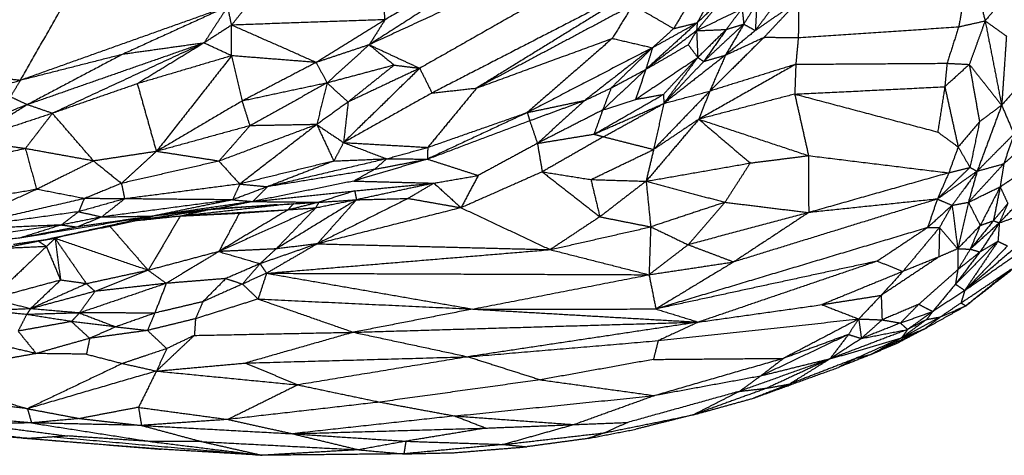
# Model space of a CAD drawing. Header units: millimetres. Extents: x 37.9 to 74.1, y 0 to 92.1.
# Tile 4 of 51: x 46.3 to 58.2, y 46.5 to 51.7. Entities that reach past the tile are written whole.
import ezdxf

# ---------------------------------------------------------------- set-up
doc = ezdxf.new("R2010")
doc.units = ezdxf.units.MM
doc.header["$MEASUREMENT"] = 0
doc.layers.add('Make2D$visible$lines', color=7, linetype='Continuous', true_color=0x000000)

msp = doc.modelspace()

# ---------------------------------------------------------------- linework, layer by layer
at = {"layer": 'Make2D$visible$lines'}
for points in [[(53.459, 53.294), (51.985, 52.351), (50.51, 51.408)], [(53.459, 53.294), (52.08, 52.502), (50.701, 51.709)], [(53.969, 53.006), (52.24, 52.207), (50.51, 51.408)], [(46.46, 52.781), (45.673, 51.963), (44.885, 51.146)], [(45.495, 51.069), (45.978, 51.925), (46.46, 52.781)], [(54.007, 52.764), (52.563, 51.945), (51.118, 51.125)], [(54.849, 52.377), (54.653, 52.025), (54.456, 51.672)], [(57.748, 52.408), (57.675, 52.016), (57.603, 51.624)], [(57.748, 52.408), (57.834, 52.051), (57.921, 51.695)], [(46.312, 50.979), (46.703, 51.662), (47.094, 52.345)], [(50.701, 51.709), (50.677, 51.987), (50.652, 52.264)], [(54.589, 52.295), (54.381, 51.949), (54.173, 51.602)], [(53.95, 52.208), (52.608, 51.517), (51.265, 50.827)], [(53.95, 52.208), (52.877, 51.548), (51.803, 50.887)], [(48.854, 51.644), (49.012, 51.843), (49.171, 52.042)], [(55.521, 52.069), (55.339, 51.824), (55.156, 51.579)], [(54.789, 51.989), (54.619, 51.783), (54.449, 51.577)], [(54.456, 51.672), (54.623, 51.83), (54.789, 51.989)], [(55.173, 51.907), (55.095, 51.781), (55.017, 51.656)], [(55.678, 51.939), (55.417, 51.759), (55.156, 51.579)], [(55.173, 51.907), (55.165, 51.743), (55.156, 51.579)], [(55.678, 51.939), (55.47, 51.719), (55.263, 51.499)], [(55.678, 51.939), (55.675, 51.716), (55.673, 51.493)], [(58.152, 51.972), (58.036, 51.833), (57.921, 51.695)], [(48.808, 51.868), (47.56, 51.424), (46.312, 50.979)], [(48.808, 51.868), (48.173, 51.58), (47.539, 51.291)], [(48.808, 51.868), (48.665, 51.649), (48.522, 51.429)], [(48.854, 51.644), (48.831, 51.756), (48.808, 51.868)], [(53.682, 51.887), (52.742, 51.387), (51.803, 50.887)], [(53.682, 51.887), (53.558, 51.686), (53.435, 51.484)], [(53.682, 51.887), (53.928, 51.745), (54.173, 51.602)], [(54.449, 51.577), (54.723, 51.71), (54.997, 51.843)], [(54.997, 51.843), (54.901, 51.718), (54.806, 51.592)], [(54.997, 51.843), (55.007, 51.749), (55.017, 51.656)], [(50.701, 51.709), (49.777, 51.677), (48.854, 51.644)], [(50.701, 51.709), (50.287, 51.452), (49.872, 51.195)], [(50.701, 51.709), (50.606, 51.559), (50.51, 51.408)], [(54.456, 51.672), (54.148, 51.392), (53.839, 51.112)], [(53.918, 51.372), (54.187, 51.522), (54.456, 51.672)], [(54.173, 51.602), (54.315, 51.637), (54.456, 51.672)], [(54.456, 51.672), (54.453, 51.624), (54.449, 51.577)], [(55.017, 51.656), (54.776, 51.431), (54.535, 51.207)], [(55.017, 51.656), (54.907, 51.469), (54.797, 51.283)], [(54.806, 51.592), (54.912, 51.624), (55.017, 51.656)], [(55.017, 51.656), (55.087, 51.617), (55.156, 51.579)], [(57.603, 51.624), (57.762, 51.659), (57.921, 51.695)], [(57.921, 51.695), (57.826, 51.433), (57.731, 51.171)], [(57.921, 51.695), (58.049, 51.603), (58.177, 51.512)], [(57.921, 51.695), (58.02, 51.187), (58.12, 50.68)], [(48.854, 51.644), (48.688, 51.537), (48.522, 51.429)], [(48.854, 51.275), (48.854, 51.46), (48.854, 51.644)], [(49.872, 51.195), (49.363, 51.42), (48.854, 51.644)], [(54.449, 51.577), (54.144, 51.344), (53.839, 51.112)], [(54.173, 51.602), (54.046, 51.487), (53.918, 51.372)], [(54.449, 51.577), (54.399, 51.492), (54.349, 51.408)], [(54.449, 51.577), (54.628, 51.584), (54.806, 51.592)], [(54.449, 51.577), (54.456, 51.416), (54.463, 51.255)], [(54.806, 51.592), (54.635, 51.424), (54.463, 51.255)], [(54.806, 51.592), (54.671, 51.4), (54.535, 51.207)], [(55.156, 51.579), (54.977, 51.431), (54.797, 51.283)], [(55.673, 51.493), (56.638, 51.558), (57.603, 51.624)], [(57.603, 51.624), (57.533, 51.404), (57.463, 51.185)], [(48.522, 51.429), (47.458, 51.058), (46.395, 50.686)], [(48.522, 51.429), (47.61, 51.006), (46.698, 50.583)], [(48.522, 51.429), (48.03, 51.36), (47.539, 51.291)], [(48.522, 51.429), (48.121, 51.184), (47.72, 50.939)], [(48.854, 51.275), (48.688, 51.352), (48.522, 51.429)], [(51.803, 50.887), (52.619, 51.186), (53.435, 51.484)], [(53.435, 51.484), (52.924, 51.038), (52.412, 50.592)], [(53.435, 51.484), (53.676, 51.428), (53.918, 51.372)], [(55.263, 51.499), (54.935, 51.174), (54.608, 50.85)], [(54.797, 51.283), (55.03, 51.391), (55.263, 51.499)], [(55.263, 51.499), (55.468, 51.496), (55.673, 51.493)], [(55.673, 51.493), (55.658, 51.333), (55.643, 51.173)], [(58.177, 51.512), (58.149, 51.096), (58.12, 50.68)], [(50.51, 51.408), (50.191, 51.301), (49.872, 51.195)], [(50.51, 51.408), (50.257, 51.178), (50.003, 50.948)], [(50.51, 51.408), (50.661, 51.285), (50.811, 51.163)], [(50.51, 51.408), (50.814, 51.266), (51.118, 51.125)], [(53.918, 51.372), (53.165, 50.982), (52.412, 50.592)], [(53.918, 51.372), (53.511, 51.055), (53.104, 50.738)], [(53.918, 51.372), (53.669, 51.13), (53.421, 50.888)], [(53.839, 51.112), (54.094, 51.26), (54.349, 51.408)], [(53.918, 51.372), (53.879, 51.242), (53.839, 51.112)], [(54.349, 51.408), (54.406, 51.331), (54.463, 51.255)], [(47.539, 51.291), (46.926, 51.135), (46.312, 50.979)], [(47.539, 51.291), (46.967, 50.989), (46.395, 50.686)], [(48.854, 51.275), (48.287, 51.107), (47.72, 50.939)], [(48.854, 51.275), (48.401, 50.699), (47.949, 50.124)], [(49.872, 51.195), (49.363, 51.235), (48.854, 51.275)], [(48.854, 51.275), (48.917, 51.002), (48.98, 50.73)], [(49.872, 51.195), (49.426, 50.962), (48.98, 50.73)], [(49.872, 51.195), (49.938, 51.071), (50.003, 50.948)], [(53.714, 50.75), (54.088, 51.002), (54.463, 51.255)], [(54.463, 51.255), (54.257, 51.033), (54.051, 50.811)], [(54.797, 51.283), (54.426, 50.992), (54.055, 50.702)], [(54.463, 51.255), (54.259, 50.978), (54.055, 50.702)], [(54.535, 51.207), (54.295, 50.954), (54.055, 50.702)], [(54.463, 51.255), (54.499, 51.231), (54.535, 51.207)], [(54.535, 51.207), (54.666, 51.245), (54.797, 51.283)], [(54.797, 51.283), (54.702, 51.066), (54.608, 50.85)], [(55.643, 51.173), (56.553, 51.179), (57.463, 51.185)], [(57.463, 51.185), (57.449, 51.044), (57.436, 50.903)], [(57.463, 51.185), (57.597, 51.178), (57.731, 51.171)], [(46.312, 50.979), (45.904, 51.024), (45.495, 51.069)], [(50.811, 51.163), (50.407, 51.055), (50.003, 50.948)], [(51.118, 51.125), (50.66, 50.678), (50.201, 50.231)], [(50.811, 51.163), (50.534, 50.941), (50.256, 50.719)], [(51.118, 51.125), (50.687, 50.922), (50.256, 50.719)], [(50.811, 51.163), (50.965, 51.144), (51.118, 51.125)], [(51.118, 51.125), (51.192, 50.976), (51.265, 50.827)], [(53.839, 51.112), (53.58, 50.868), (53.32, 50.623)], [(53.421, 50.888), (53.63, 51), (53.839, 51.112)], [(53.839, 51.112), (53.777, 50.931), (53.714, 50.75)], [(55.643, 51.173), (55.06, 50.842), (54.476, 50.512)], [(55.643, 51.173), (55.126, 51.011), (54.608, 50.85)], [(55.643, 51.173), (55.637, 50.993), (55.63, 50.814)], [(57.731, 51.171), (57.584, 51.037), (57.436, 50.903)], [(57.731, 51.171), (57.792, 50.826), (57.854, 50.481)], [(57.731, 51.171), (57.926, 50.925), (58.12, 50.68)], [(46.312, 50.979), (45.499, 50.728), (44.686, 50.476)], [(46.312, 50.979), (46.253, 50.88), (46.193, 50.782)], [(50.003, 50.948), (49.492, 50.839), (48.98, 50.73)], [(50.003, 50.948), (49.538, 50.691), (49.074, 50.433)], [(50.003, 50.948), (49.941, 50.698), (49.879, 50.448)], [(50.003, 50.948), (50.13, 50.834), (50.256, 50.719)], [(58.37, 50.969), (58.245, 50.824), (58.12, 50.68)], [(47.72, 50.939), (47.209, 50.761), (46.698, 50.583)], [(47.72, 50.939), (47.834, 50.532), (47.949, 50.124)], [(51.265, 50.827), (50.733, 50.529), (50.201, 50.231)], [(51.803, 50.887), (51.509, 50.53), (51.215, 50.173)], [(51.265, 50.827), (51.534, 50.857), (51.803, 50.887)], [(53.104, 50.738), (53.263, 50.813), (53.421, 50.888)], [(53.421, 50.888), (53.37, 50.756), (53.32, 50.623)], [(54.608, 50.85), (54.27, 50.499), (53.932, 50.148)], [(54.055, 50.702), (54.331, 50.776), (54.608, 50.85)], [(54.608, 50.85), (54.542, 50.681), (54.476, 50.512)], [(55.63, 50.814), (56.533, 50.858), (57.436, 50.903)], [(57.436, 50.903), (57.394, 50.63), (57.351, 50.358)], [(57.436, 50.903), (57.516, 50.541), (57.597, 50.178)], [(46.395, 50.686), (46.294, 50.734), (46.193, 50.782)], [(48.98, 50.73), (48.464, 50.427), (47.949, 50.124)], [(48.98, 50.73), (49.027, 50.582), (49.074, 50.433)], [(50.256, 50.719), (50.067, 50.583), (49.879, 50.448)], [(50.256, 50.719), (50.229, 50.475), (50.201, 50.231)], [(52.412, 50.592), (52.758, 50.665), (53.104, 50.738)], [(52.441, 50.495), (52.773, 50.616), (53.104, 50.738)], [(53.104, 50.738), (52.819, 50.479), (52.534, 50.221)], [(53.215, 50.332), (53.633, 50.571), (54.051, 50.811)], [(53.32, 50.623), (53.517, 50.686), (53.714, 50.75)], [(53.714, 50.75), (53.883, 50.78), (54.051, 50.811)], [(54.051, 50.811), (54.053, 50.756), (54.055, 50.702)], [(55.63, 50.814), (55.053, 50.663), (54.476, 50.512)], [(55.63, 50.814), (56.491, 50.586), (57.351, 50.358)], [(55.63, 50.814), (55.713, 50.444), (55.796, 50.074)], [(46.395, 50.686), (45.506, 50.341), (44.616, 49.995)], [(46.395, 50.686), (46.044, 50.468), (45.694, 50.249)], [(46.698, 50.583), (46.546, 50.635), (46.395, 50.686)], [(52.412, 50.592), (51.811, 50.312), (51.21, 50.032)], [(51.215, 50.173), (51.814, 50.383), (52.412, 50.592)], [(52.412, 50.592), (52.427, 50.543), (52.441, 50.495)], [(53.32, 50.623), (52.927, 50.422), (52.534, 50.221)], [(53.215, 50.332), (53.635, 50.517), (54.055, 50.702)], [(53.32, 50.623), (53.268, 50.477), (53.215, 50.332)], [(53.329, 50.301), (53.692, 50.501), (54.055, 50.702)], [(54.055, 50.702), (53.993, 50.425), (53.932, 50.148)], [(58.12, 50.68), (57.973, 50.284), (57.825, 49.887)], [(58.12, 50.68), (57.987, 50.581), (57.854, 50.481)], [(58.12, 50.68), (58.194, 50.507), (58.268, 50.333)], [(46.698, 50.583), (46.196, 50.416), (45.694, 50.249)], [(46.698, 50.583), (46.535, 50.371), (46.372, 50.158)], [(47.194, 50.01), (46.946, 50.296), (46.698, 50.583)], [(51.21, 50.032), (51.825, 50.264), (52.441, 50.495)], [(52.441, 50.495), (52.488, 50.358), (52.534, 50.221)], [(54.476, 50.512), (54.159, 50.139), (53.842, 49.766)], [(54.476, 50.512), (54.204, 50.33), (53.932, 50.148)], [(54.476, 50.512), (55.136, 50.293), (55.796, 50.074)], [(54.476, 50.512), (54.785, 50.248), (55.094, 49.985)], [(57.854, 50.481), (57.725, 50.33), (57.597, 50.178)], [(57.854, 50.481), (57.796, 50.207), (57.739, 49.932)], [(49.074, 50.433), (48.511, 50.279), (47.949, 50.124)], [(49.879, 50.448), (49.29, 50.228), (48.701, 50.007)], [(49.074, 50.433), (48.888, 50.22), (48.701, 50.007)], [(49.879, 50.448), (49.416, 50.09), (48.953, 49.732)], [(49.879, 50.448), (49.476, 50.44), (49.074, 50.433)], [(49.879, 50.448), (50.04, 50.339), (50.201, 50.231)], [(49.879, 50.448), (49.981, 50.229), (50.084, 50.009)], [(57.351, 50.358), (57.474, 50.268), (57.597, 50.178)], [(46.372, 50.158), (46.033, 50.204), (45.694, 50.249)], [(52.534, 50.221), (52.875, 50.277), (53.215, 50.332)], [(53.329, 50.301), (52.961, 50.09), (52.592, 49.879)], [(53.215, 50.332), (53.272, 50.316), (53.329, 50.301)], [(53.329, 50.301), (53.63, 50.225), (53.932, 50.148)], [(58.268, 50.333), (58.046, 50.11), (57.825, 49.887)], [(58.268, 50.333), (58.207, 50.155), (58.146, 49.976)], [(46.372, 50.158), (45.621, 49.985), (44.871, 49.811)], [(47.194, 50.01), (46.783, 50.084), (46.372, 50.158)], [(46.372, 50.158), (46.44, 49.913), (46.508, 49.668)], [(47.949, 50.124), (47.571, 50.067), (47.194, 50.01)], [(47.949, 50.124), (47.739, 49.932), (47.529, 49.74)], [(48.701, 50.007), (48.325, 50.066), (47.949, 50.124)], [(50.201, 50.231), (50.143, 50.12), (50.084, 50.009)], [(50.201, 50.231), (50.46, 50.134), (50.718, 50.036)], [(50.201, 50.231), (50.708, 50.202), (51.215, 50.173)], [(50.718, 50.036), (50.967, 50.105), (51.215, 50.173)], [(51.215, 50.173), (51.212, 50.103), (51.21, 50.032)], [(52.534, 50.221), (52.178, 50.028), (51.822, 49.835)], [(52.534, 50.221), (52.563, 50.05), (52.592, 49.879)], [(53.178, 49.786), (53.555, 49.967), (53.932, 50.148)], [(53.932, 50.148), (53.887, 49.957), (53.842, 49.766)], [(57.597, 50.178), (57.54, 50.023), (57.484, 49.867)], [(57.597, 50.178), (57.668, 50.055), (57.739, 49.932)], [(58.146, 49.976), (58.282, 50.098), (58.418, 50.219)], [(47.194, 50.01), (46.851, 49.839), (46.508, 49.668)], [(47.194, 50.01), (47.362, 49.875), (47.529, 49.74)], [(48.701, 50.007), (48.115, 49.874), (47.529, 49.74)], [(48.701, 50.007), (48.827, 49.87), (48.953, 49.732)], [(50.084, 50.009), (49.519, 49.871), (48.953, 49.732)], [(50.718, 50.036), (50.003, 49.868), (49.287, 49.7)], [(50.084, 50.009), (49.685, 49.855), (49.287, 49.7)], [(50.084, 50.009), (50.401, 50.023), (50.718, 50.036)], [(51.21, 50.032), (50.767, 49.9), (50.325, 49.768)], [(50.577, 49.91), (50.894, 49.971), (51.21, 50.032)], [(50.718, 50.036), (50.648, 49.973), (50.578, 49.91)], [(50.718, 50.036), (50.964, 50.034), (51.21, 50.032)], [(51.21, 50.032), (51.516, 49.934), (51.822, 49.835)], [(55.094, 49.985), (55.445, 50.029), (55.796, 50.074)], [(55.796, 50.074), (55.797, 49.731), (55.798, 49.389)], [(55.796, 50.074), (56.64, 49.97), (57.484, 49.867)], [(50.577, 49.91), (49.932, 49.805), (49.287, 49.7)], [(50.577, 49.91), (50.451, 49.839), (50.325, 49.768)], [(52.592, 49.879), (52.104, 49.663), (51.615, 49.447)], [(52.592, 49.879), (52.938, 49.609), (53.285, 49.338)], [(52.592, 49.879), (52.885, 49.833), (53.178, 49.786)], [(53.842, 49.766), (54.468, 49.875), (55.094, 49.985)], [(55.094, 49.985), (54.942, 49.749), (54.791, 49.513)], [(57.739, 49.932), (57.543, 49.742), (57.346, 49.551)], [(57.825, 49.887), (57.586, 49.719), (57.346, 49.551)], [(57.484, 49.867), (57.612, 49.899), (57.739, 49.932)], [(57.825, 49.887), (57.675, 49.682), (57.524, 49.476)], [(58.146, 49.976), (57.933, 49.745), (57.72, 49.513)], [(57.825, 49.887), (57.773, 49.7), (57.72, 49.513)], [(57.739, 49.932), (57.782, 49.909), (57.825, 49.887)], [(57.825, 49.887), (57.986, 49.932), (58.146, 49.976)], [(58.146, 49.976), (58.124, 49.838), (58.102, 49.699)], [(50.325, 49.768), (49.717, 49.645), (49.11, 49.522)], [(50.325, 49.768), (50.807, 49.755), (51.289, 49.743)], [(51.289, 49.743), (51.555, 49.789), (51.822, 49.835)], [(51.822, 49.835), (51.718, 49.641), (51.615, 49.447)], [(53.178, 49.786), (53.51, 49.776), (53.842, 49.766)], [(53.178, 49.786), (53.231, 49.562), (53.285, 49.338)], [(53.842, 49.766), (53.564, 49.552), (53.285, 49.338)], [(53.842, 49.766), (53.869, 49.491), (53.897, 49.217)], [(53.842, 49.766), (54.317, 49.639), (54.791, 49.513)], [(57.484, 49.867), (56.641, 49.628), (55.798, 49.389)], [(57.484, 49.867), (57.415, 49.709), (57.346, 49.551)], [(58.092, 49.265), (58.372, 49.56), (58.651, 49.855)], [(58.102, 49.699), (58.177, 49.749), (58.252, 49.798)], [(46.508, 49.668), (45.873, 49.559), (45.237, 49.45)], [(46.508, 49.668), (45.966, 49.423), (45.424, 49.177)], [(47.081, 49.557), (46.795, 49.613), (46.508, 49.668)], [(47.529, 49.74), (47.305, 49.649), (47.081, 49.557)], [(47.529, 49.74), (47.548, 49.647), (47.567, 49.554)], [(48.953, 49.732), (48.26, 49.643), (47.567, 49.554)], [(48.953, 49.732), (48.91, 49.637), (48.866, 49.542)], [(49.287, 49.7), (49.076, 49.621), (48.866, 49.542)], [(48.953, 49.732), (49.12, 49.716), (49.287, 49.7)], [(49.287, 49.7), (49.199, 49.611), (49.11, 49.522)], [(49.11, 49.522), (49.723, 49.586), (50.335, 49.65)], [(50.335, 49.65), (50.119, 49.581), (49.904, 49.513)], [(50.335, 49.65), (50.812, 49.696), (51.289, 49.743)], [(50.335, 49.65), (50.346, 49.596), (50.357, 49.543)], [(51.289, 49.743), (50.823, 49.643), (50.357, 49.543)], [(51.289, 49.743), (51.134, 49.651), (50.98, 49.559)], [(51.289, 49.743), (51.452, 49.595), (51.615, 49.447)], [(57.72, 49.513), (57.911, 49.606), (58.102, 49.699)], [(58.102, 49.699), (57.982, 49.467), (57.862, 49.234)], [(58.102, 49.699), (58.062, 49.495), (58.021, 49.291)], [(58.102, 49.699), (58.148, 49.599), (58.194, 49.499)], [(47.081, 49.557), (46.253, 49.367), (45.424, 49.177)], [(47.081, 49.557), (47.047, 49.478), (47.014, 49.399)], [(47.567, 49.554), (47.291, 49.477), (47.014, 49.399)], [(47.567, 49.554), (47.324, 49.556), (47.081, 49.557)], [(47.567, 49.554), (47.429, 49.445), (47.291, 49.336)], [(48.861, 49.542), (48.076, 49.439), (47.291, 49.336)], [(48.866, 49.542), (48.217, 49.548), (47.567, 49.554)], [(48.861, 49.541), (48.385, 49.444), (47.91, 49.347)], [(48.866, 49.542), (48.988, 49.532), (49.11, 49.522)], [(50.357, 49.543), (49.874, 49.247), (49.39, 48.952)], [(50.357, 49.543), (50.111, 49.493), (49.864, 49.442)], [(50.98, 49.559), (50.432, 49.286), (49.885, 49.013)], [(50.357, 49.543), (50.121, 49.278), (49.885, 49.013)], [(49.904, 49.513), (50.13, 49.528), (50.357, 49.543)], [(50.357, 49.543), (50.668, 49.551), (50.98, 49.559)], [(50.98, 49.559), (51.298, 49.503), (51.615, 49.447)], [(57.346, 49.551), (56.121, 49.173), (54.896, 48.795)], [(57.346, 49.551), (56.572, 49.47), (55.798, 49.389)], [(57.346, 49.551), (57.288, 49.38), (57.229, 49.208)], [(57.346, 49.551), (57.435, 49.514), (57.524, 49.476)], [(48.707, 49.441), (48.245, 49.372), (47.782, 49.303)], [(49.11, 49.522), (48.51, 49.435), (47.91, 49.347)], [(48.707, 49.441), (48.308, 49.394), (47.91, 49.347)], [(49.547, 49.492), (48.891, 49.418), (48.235, 49.344)], [(48.574, 49.421), (48.404, 49.383), (48.235, 49.344)], [(49.529, 49.419), (48.9, 49.383), (48.272, 49.346)], [(49.401, 49.483), (48.987, 49.452), (48.574, 49.421)], [(49.864, 49.442), (49.282, 49.181), (48.7, 48.92)], [(49.529, 49.419), (49.114, 49.17), (48.7, 48.92)], [(49.11, 49.522), (48.908, 49.481), (48.707, 49.441)], [(48.707, 49.441), (49.305, 49.477), (49.904, 49.513)], [(49.529, 49.419), (49.238, 49.399), (48.946, 49.378)], [(49.11, 49.522), (49.507, 49.517), (49.904, 49.513)], [(49.864, 49.442), (49.627, 49.197), (49.39, 48.952)], [(49.904, 49.513), (49.716, 49.466), (49.529, 49.419)], [(49.598, 49.495), (49.563, 49.457), (49.529, 49.419)], [(49.864, 49.442), (49.696, 49.431), (49.529, 49.419)], [(49.904, 49.513), (49.884, 49.478), (49.864, 49.442)], [(51.615, 49.447), (50.75, 49.23), (49.885, 49.013)], [(51.615, 49.447), (52.152, 49.195), (52.688, 48.943)], [(54.791, 49.513), (54.344, 49.365), (53.897, 49.217)], [(54.791, 49.513), (54.57, 49.258), (54.348, 49.002)], [(54.791, 49.513), (55.295, 49.451), (55.798, 49.389)], [(57.524, 49.476), (57.376, 49.342), (57.229, 49.208)], [(57.524, 49.476), (57.448, 49.343), (57.372, 49.209)], [(57.524, 49.476), (57.622, 49.495), (57.72, 49.513)], [(57.524, 49.476), (57.558, 49.215), (57.591, 48.954)], [(57.72, 49.513), (57.656, 49.234), (57.591, 48.954)], [(57.72, 49.513), (57.791, 49.374), (57.862, 49.234)], [(58.194, 49.499), (58.108, 49.395), (58.021, 49.291)], [(58.194, 49.499), (58.143, 49.382), (58.092, 49.265)], [(47.014, 49.399), (46.219, 49.288), (45.424, 49.177)], [(47.91, 49.347), (47.107, 49.214), (46.304, 49.081)], [(47.91, 49.347), (47.253, 49.202), (46.597, 49.057)], [(47.782, 49.303), (47.19, 49.18), (46.597, 49.057)], [(47.014, 49.399), (46.91, 49.32), (46.807, 49.24)], [(47.291, 49.336), (47.049, 49.288), (46.807, 49.24)], [(47.91, 49.347), (47.452, 49.281), (46.994, 49.215)], [(47.291, 49.336), (47.142, 49.275), (46.994, 49.215)], [(47.014, 49.399), (47.152, 49.368), (47.291, 49.336)], [(47.291, 49.336), (47.6, 49.342), (47.91, 49.347)], [(48.228, 49.344), (47.977, 49.317), (47.726, 49.291)], [(47.91, 49.347), (47.846, 49.325), (47.782, 49.303)], [(48.235, 49.344), (48.043, 49.019), (47.851, 48.694)], [(48.235, 49.344), (48.044, 49.329), (47.852, 49.313)], [(48.946, 49.378), (48.591, 49.361), (48.235, 49.344)], [(48.946, 49.378), (48.823, 49.149), (48.7, 48.92)], [(53.285, 49.338), (52.986, 49.141), (52.688, 48.943)], [(53.285, 49.338), (53.591, 49.277), (53.897, 49.217)], [(55.798, 49.389), (55.073, 49.196), (54.348, 49.002)], [(55.798, 49.389), (55.347, 49.092), (54.896, 48.795)], [(58.021, 49.291), (57.882, 49.12), (57.742, 48.949)], [(57.862, 49.234), (57.942, 49.262), (58.021, 49.291)], [(58.021, 49.291), (58.057, 49.278), (58.092, 49.265)], [(58.092, 49.265), (58.245, 49.319), (58.397, 49.373)], [(46.807, 49.24), (45.921, 49.111), (45.034, 48.982)], [(46.807, 49.24), (46.116, 49.209), (45.424, 49.177)], [(46.807, 49.24), (46.556, 49.161), (46.304, 49.081)], [(46.994, 49.215), (46.649, 49.148), (46.304, 49.081)], [(46.807, 49.24), (46.901, 49.228), (46.994, 49.215)], [(47.391, 49.222), (47.621, 48.958), (47.851, 48.694)], [(52.688, 48.943), (53.292, 49.08), (53.897, 49.217)], [(53.897, 49.217), (53.887, 48.929), (53.877, 48.641)], [(53.897, 49.217), (54.122, 49.11), (54.348, 49.002)], [(57.229, 49.208), (55.594, 48.719), (53.96, 48.229)], [(57.229, 49.208), (56.927, 49.007), (56.624, 48.805)], [(57.372, 49.209), (57.152, 48.945), (56.932, 48.681)], [(57.229, 49.208), (57.3, 49.209), (57.372, 49.209)], [(57.372, 49.209), (57.368, 49.032), (57.364, 48.855)], [(57.372, 49.209), (57.481, 49.081), (57.591, 48.954)], [(57.862, 49.234), (57.727, 49.094), (57.591, 48.954)], [(57.676, 48.452), (58.135, 48.843), (58.594, 49.235)], [(58.092, 49.265), (57.917, 49.107), (57.742, 48.949)], [(57.862, 49.234), (57.802, 49.092), (57.742, 48.949)], [(58.092, 49.265), (57.976, 49.09), (57.86, 48.915)], [(58.092, 49.265), (58.084, 49.154), (58.075, 49.043)], [(46.304, 49.081), (45.669, 49.032), (45.034, 48.982)], [(46.597, 49.057), (46.414, 49.031), (46.231, 49.005)], [(46.73, 49.078), (46.63, 49.061), (46.53, 49.043)], [(46.571, 49.054), (46.55, 49.048), (46.53, 49.043)], [(46.54, 49.05), (46.535, 49.047), (46.53, 49.043)], [(46.73, 49.078), (46.678, 49.029), (46.626, 48.98)], [(46.83, 49.106), (46.78, 49.092), (46.73, 49.078)], [(47.851, 48.694), (47.291, 48.886), (46.73, 49.078)], [(46.73, 49.078), (46.763, 48.827), (46.796, 48.576)], [(46.73, 49.078), (46.919, 48.805), (47.108, 48.532)], [(46.626, 48.98), (46.296, 48.666), (45.965, 48.351)], [(46.53, 49.043), (46.308, 48.999), (46.086, 48.955)], [(46.626, 48.98), (46.356, 48.967), (46.086, 48.955)], [(46.53, 49.043), (46.511, 49.043), (46.493, 49.042)], [(46.626, 48.98), (46.578, 49.012), (46.53, 49.043)], [(46.626, 48.98), (46.711, 48.778), (46.796, 48.576)], [(49.39, 48.952), (49.045, 48.936), (48.7, 48.92)], [(49.885, 49.013), (49.541, 48.893), (49.197, 48.774)], [(49.39, 48.952), (49.294, 48.863), (49.197, 48.774)], [(49.885, 49.013), (49.58, 48.836), (49.275, 48.659)], [(49.275, 48.659), (50.982, 48.801), (52.688, 48.943)], [(49.885, 49.013), (49.638, 48.982), (49.39, 48.952)], [(49.885, 49.013), (51.287, 48.978), (52.688, 48.943)], [(52.688, 48.943), (53.283, 48.792), (53.877, 48.641)], [(54.348, 49.002), (54.112, 48.822), (53.877, 48.641)], [(54.348, 49.002), (54.622, 48.899), (54.896, 48.795)], [(57.591, 48.954), (57.478, 48.904), (57.364, 48.855)], [(58.075, 49.043), (57.82, 48.786), (57.564, 48.528)], [(57.591, 48.954), (57.592, 48.827), (57.592, 48.701)], [(57.591, 48.954), (57.667, 48.951), (57.742, 48.949)], [(57.742, 48.949), (57.667, 48.825), (57.592, 48.701)], [(58.075, 49.043), (57.876, 48.747), (57.676, 48.452)], [(57.676, 48.452), (58.083, 48.735), (58.49, 49.018)], [(58.19, 48.988), (57.933, 48.72), (57.676, 48.452)], [(57.742, 48.949), (57.801, 48.932), (57.86, 48.915)], [(57.86, 48.915), (57.968, 48.979), (58.075, 49.043)], [(58.075, 49.043), (58.133, 49.015), (58.19, 48.988)], [(48.7, 48.92), (48.276, 48.807), (47.851, 48.694)], [(48.7, 48.92), (48.384, 48.728), (48.068, 48.537)], [(48.7, 48.92), (48.949, 48.847), (49.197, 48.774)], [(57.364, 48.855), (57.017, 48.624), (56.67, 48.393)], [(57.364, 48.855), (57.148, 48.768), (56.932, 48.681)], [(57.86, 48.915), (57.712, 48.722), (57.564, 48.528)], [(57.86, 48.915), (57.726, 48.808), (57.592, 48.701)], [(57.688, 48.267), (58.067, 48.564), (58.445, 48.861)], [(47.851, 48.694), (47.48, 48.613), (47.108, 48.532)], [(47.851, 48.694), (47.531, 48.568), (47.21, 48.441)], [(47.851, 48.694), (47.96, 48.616), (48.068, 48.537)], [(49.197, 48.774), (48.991, 48.684), (48.785, 48.595)], [(49.197, 48.774), (49.091, 48.652), (48.985, 48.529)], [(49.197, 48.774), (49.236, 48.716), (49.275, 48.659)], [(53.877, 48.641), (54.387, 48.718), (54.896, 48.795)], [(56.624, 48.805), (55.292, 48.517), (53.96, 48.229)], [(54.896, 48.795), (54.428, 48.512), (53.96, 48.229)], [(56.624, 48.805), (55.547, 48.438), (54.47, 48.071)], [(56.624, 48.805), (56.778, 48.743), (56.932, 48.681)], [(57.592, 48.701), (57.357, 48.493), (57.123, 48.285)], [(57.592, 48.701), (57.578, 48.615), (57.564, 48.528)], [(57.631, 48.302), (57.935, 48.506), (58.239, 48.711)], [(58.239, 48.711), (57.964, 48.489), (57.688, 48.267)], [(46.796, 48.576), (46.381, 48.464), (45.965, 48.351)], [(46.796, 48.576), (46.615, 48.404), (46.433, 48.231)], [(47.108, 48.532), (46.952, 48.554), (46.796, 48.576)], [(48.785, 48.595), (48.426, 48.566), (48.068, 48.537)], [(48.785, 48.595), (48.647, 48.456), (48.509, 48.317)], [(48.785, 48.595), (48.885, 48.562), (48.985, 48.529)], [(49.275, 48.659), (49.13, 48.594), (48.985, 48.529)], [(49.275, 48.659), (49.224, 48.504), (49.173, 48.349)], [(49.275, 48.659), (51.576, 48.65), (53.877, 48.641)], [(49.275, 48.659), (50.515, 48.443), (51.755, 48.228)], [(51.755, 48.228), (52.816, 48.434), (53.877, 48.641)], [(53.877, 48.641), (53.918, 48.435), (53.96, 48.229)], [(56.932, 48.681), (56.444, 48.481), (55.956, 48.281)], [(56.932, 48.681), (56.801, 48.537), (56.67, 48.393)], [(47.108, 48.532), (46.771, 48.382), (46.433, 48.231)], [(48.068, 48.537), (47.546, 48.359), (47.023, 48.181)], [(47.108, 48.532), (47.159, 48.487), (47.21, 48.441)], [(48.068, 48.537), (47.639, 48.489), (47.21, 48.441)], [(48.068, 48.537), (47.999, 48.359), (47.93, 48.18)], [(48.985, 48.529), (48.747, 48.423), (48.509, 48.317)], [(48.985, 48.529), (49.079, 48.439), (49.173, 48.349)], [(57.564, 48.528), (57.427, 48.364), (57.291, 48.199)], [(57.564, 48.528), (57.62, 48.49), (57.676, 48.452)], [(46.433, 48.231), (46.199, 48.291), (45.965, 48.351)], [(47.21, 48.441), (46.822, 48.336), (46.433, 48.231)], [(47.21, 48.441), (47.117, 48.311), (47.023, 48.181)], [(49.173, 48.349), (48.797, 48.23), (48.42, 48.112)], [(49.173, 48.349), (49.746, 48.149), (50.32, 47.949)], [(49.173, 48.349), (50.464, 48.288), (51.755, 48.228)], [(55.956, 48.281), (56.313, 48.337), (56.67, 48.393)], [(56.67, 48.393), (56.535, 48.251), (56.4, 48.109)], [(56.67, 48.393), (56.676, 48.246), (56.681, 48.098)], [(57.676, 48.452), (57.483, 48.325), (57.291, 48.199)], [(57.676, 48.452), (57.654, 48.377), (57.631, 48.302)], [(46.433, 48.231), (46.176, 48.22), (45.918, 48.209)], [(46.433, 48.231), (46.411, 48.197), (46.388, 48.162)], [(47.023, 48.181), (46.728, 48.206), (46.433, 48.231)], [(48.509, 48.317), (48.219, 48.248), (47.93, 48.18)], [(48.509, 48.317), (48.465, 48.214), (48.42, 48.112)], [(51.755, 48.228), (51.037, 48.088), (50.32, 47.949)], [(51.755, 48.228), (52.857, 48.228), (53.96, 48.229)], [(51.755, 48.228), (53.112, 48.149), (54.47, 48.071)], [(53.96, 48.229), (54.215, 48.15), (54.47, 48.071)], [(54.47, 48.071), (55.213, 48.176), (55.956, 48.281)], [(55.956, 48.281), (56.178, 48.195), (56.4, 48.109)], [(57.123, 48.285), (56.902, 48.192), (56.681, 48.098)], [(57.123, 48.285), (57.012, 48.172), (56.902, 48.06)], [(57.123, 48.285), (57.207, 48.242), (57.291, 48.199)], [(57.195, 47.991), (57.442, 48.129), (57.688, 48.267)], [(57.631, 48.302), (57.507, 48.218), (57.384, 48.133)], [(57.384, 48.133), (57.536, 48.2), (57.688, 48.267)], [(57.631, 48.302), (57.66, 48.285), (57.688, 48.267)], [(46.388, 48.162), (46.153, 48.186), (45.918, 48.209)], [(46.388, 48.162), (46.336, 48.063), (46.285, 47.963)], [(47.023, 48.181), (46.706, 48.172), (46.388, 48.162)], [(46.927, 48.078), (46.657, 48.12), (46.388, 48.162)], [(47.023, 48.181), (46.975, 48.13), (46.927, 48.078)], [(47.93, 48.18), (47.477, 48.181), (47.023, 48.181)], [(47.023, 48.181), (47.242, 48.098), (47.461, 48.014)], [(47.93, 48.18), (47.695, 48.097), (47.461, 48.014)], [(47.93, 48.18), (47.886, 48.075), (47.842, 47.971)], [(48.42, 48.112), (48.131, 48.041), (47.842, 47.971)], [(48.42, 48.112), (48.413, 48.012), (48.406, 47.911)], [(53.987, 47.848), (55.193, 47.979), (56.4, 48.109)], [(56.4, 48.109), (55.948, 47.872), (55.496, 47.635)], [(56.4, 48.109), (56.338, 48.016), (56.276, 47.922)], [(56.4, 48.109), (56.416, 47.992), (56.432, 47.874)], [(56.4, 48.109), (56.54, 48.104), (56.681, 48.098)], [(56.902, 48.06), (57.096, 48.13), (57.291, 48.199)], [(57.384, 48.133), (57.149, 48.007), (56.915, 47.88)], [(57.217, 48.103), (57.066, 47.992), (56.915, 47.88)], [(57.291, 48.199), (57.14, 48.091), (56.988, 47.982)], [(57.217, 48.103), (57.103, 48.043), (56.988, 47.982)], [(57.384, 48.133), (57.289, 48.062), (57.195, 47.991)], [(57.291, 48.199), (57.254, 48.151), (57.217, 48.103)], [(57.217, 48.103), (57.301, 48.118), (57.384, 48.133)], [(46.927, 48.078), (46.606, 48.02), (46.285, 47.963)], [(47.461, 48.014), (47.194, 48.046), (46.927, 48.078)], [(46.927, 48.078), (47.037, 47.977), (47.147, 47.876)], [(47.461, 48.014), (47.304, 47.945), (47.147, 47.876)], [(47.461, 48.014), (47.652, 47.992), (47.842, 47.971)], [(50.32, 47.949), (52.395, 48.01), (54.47, 48.071)], [(54.47, 48.071), (53.085, 47.862), (51.699, 47.654)], [(54.47, 48.071), (54.228, 47.959), (53.987, 47.848)], [(56.988, 47.982), (56.521, 47.805), (56.053, 47.628)], [(56.681, 48.098), (56.557, 47.986), (56.432, 47.874)], [(56.902, 48.06), (56.667, 47.967), (56.432, 47.874)], [(56.432, 47.874), (56.71, 47.928), (56.988, 47.982)], [(57.195, 47.991), (56.872, 47.837), (56.55, 47.682)], [(56.681, 48.098), (56.792, 48.079), (56.902, 48.06)], [(57.195, 47.991), (57.027, 47.903), (56.86, 47.814)], [(56.902, 48.06), (56.945, 48.021), (56.988, 47.982)], [(56.915, 47.88), (57.055, 47.935), (57.195, 47.991)], [(56.988, 47.982), (56.952, 47.931), (56.915, 47.88)], [(46.285, 47.963), (46.394, 47.828), (46.503, 47.693)], [(47.147, 47.876), (46.825, 47.785), (46.503, 47.693)], [(47.147, 47.876), (47.127, 47.781), (47.107, 47.685)], [(47.842, 47.971), (47.495, 47.923), (47.147, 47.876)], [(47.842, 47.971), (47.958, 47.861), (48.074, 47.752)], [(48.406, 47.911), (48.178, 47.697), (47.95, 47.482)], [(48.406, 47.911), (48.24, 47.832), (48.074, 47.752)], [(48.406, 47.911), (49.363, 47.93), (50.32, 47.949)], [(50.32, 47.949), (49.671, 47.764), (49.022, 47.579)], [(50.32, 47.949), (51.01, 47.802), (51.699, 47.654)], [(56.276, 47.922), (55.747, 47.672), (55.219, 47.421)], [(56.276, 47.922), (55.886, 47.779), (55.496, 47.635)], [(56.276, 47.922), (56.165, 47.775), (56.053, 47.628)], [(56.053, 47.628), (56.484, 47.754), (56.915, 47.88)], [(56.432, 47.874), (56.243, 47.751), (56.053, 47.628)], [(56.276, 47.922), (56.354, 47.898), (56.432, 47.874)], [(56.915, 47.88), (56.647, 47.76), (56.379, 47.64)], [(56.915, 47.88), (56.732, 47.781), (56.55, 47.682)], [(46.503, 47.693), (46.276, 47.746), (46.05, 47.798)], [(48.074, 47.752), (47.808, 47.663), (47.541, 47.573)], [(48.074, 47.752), (48.012, 47.617), (47.95, 47.482)], [(51.699, 47.654), (52.843, 47.751), (53.987, 47.848)], [(53.987, 47.848), (53.958, 47.735), (53.93, 47.622)], [(56.86, 47.814), (56.705, 47.748), (56.55, 47.682)], [(46.503, 47.693), (46.181, 47.635), (45.858, 47.578)], [(47.107, 47.685), (46.805, 47.689), (46.503, 47.693)], [(47.107, 47.685), (47.324, 47.629), (47.541, 47.573)], [(49.022, 47.579), (50.361, 47.616), (51.699, 47.654)], [(51.699, 47.654), (50.676, 47.485), (49.652, 47.316)], [(51.699, 47.654), (52.135, 47.515), (52.571, 47.377)], [(53.93, 47.622), (54.713, 47.629), (55.496, 47.635)], [(55.496, 47.635), (54.72, 47.411), (53.945, 47.187)], [(56.053, 47.628), (55.509, 47.433), (54.965, 47.238)], [(55.496, 47.635), (55.357, 47.528), (55.219, 47.421)], [(56.053, 47.628), (55.636, 47.525), (55.219, 47.421)], [(56.053, 47.628), (55.675, 47.453), (55.297, 47.277)], [(56.379, 47.64), (55.973, 47.482), (55.566, 47.325)], [(56.053, 47.628), (55.81, 47.477), (55.566, 47.325)], [(56.55, 47.682), (56.353, 47.604), (56.156, 47.526)], [(56.379, 47.64), (56.267, 47.583), (56.156, 47.526)], [(56.379, 47.64), (56.464, 47.661), (56.55, 47.682)], [(47.541, 47.573), (46.97, 47.301), (46.398, 47.029)], [(47.541, 47.573), (47.746, 47.528), (47.95, 47.482)], [(47.95, 47.482), (48.486, 47.531), (49.022, 47.579)], [(49.022, 47.579), (49.337, 47.447), (49.652, 47.316)], [(53.93, 47.622), (53.25, 47.499), (52.571, 47.377)], [(55.134, 47.156), (55.645, 47.341), (56.156, 47.526)], [(47.95, 47.482), (47.174, 47.256), (46.398, 47.029)], [(47.95, 47.482), (47.842, 47.264), (47.734, 47.046)], [(47.95, 47.482), (48.801, 47.399), (49.652, 47.316)], [(55.219, 47.421), (54.582, 47.304), (53.945, 47.187)], [(55.219, 47.421), (55.092, 47.33), (54.965, 47.238)], [(45.429, 47.317), (45.914, 47.173), (46.398, 47.029)], [(49.652, 47.316), (49.232, 47.108), (48.811, 46.9)], [(49.652, 47.316), (50.145, 47.212), (50.638, 47.109)], [(52.571, 47.377), (51.604, 47.243), (50.638, 47.109)], [(52.571, 47.377), (53.258, 47.282), (53.945, 47.187)], [(55.297, 47.277), (54.856, 47.117), (54.414, 46.957)], [(54.965, 47.238), (55.131, 47.257), (55.297, 47.277)], [(55.566, 47.325), (55.35, 47.24), (55.134, 47.156)], [(55.297, 47.277), (55.432, 47.301), (55.566, 47.325)], [(46.398, 47.029), (45.877, 47.094), (45.355, 47.158)], [(51.539, 46.942), (52.742, 47.065), (53.945, 47.187)], [(53.945, 47.187), (53.462, 47.013), (52.978, 46.838)], [(54.965, 47.238), (54.293, 47.051), (53.62, 46.864)], [(54.965, 47.238), (54.69, 47.097), (54.414, 46.957)], [(54.414, 46.957), (54.774, 47.056), (55.134, 47.156)], [(47.734, 47.046), (47.381, 46.979), (47.028, 46.911)], [(47.734, 47.046), (47.752, 46.937), (47.77, 46.828)], [(47.734, 47.046), (48.273, 46.973), (48.811, 46.9)], [(50.638, 47.109), (49.725, 47.004), (48.811, 46.9)], [(50.638, 47.109), (51.089, 47.025), (51.539, 46.942)], [(43.521, 47.027), (44.97, 46.849), (46.418, 46.671)], [(46.447, 46.858), (45.707, 46.923), (44.968, 46.988)], [(46.398, 47.029), (46.713, 46.97), (47.028, 46.911)], [(46.398, 47.029), (46.422, 46.944), (46.447, 46.858)], [(51.539, 46.942), (50.563, 46.835), (49.587, 46.728)], [(51.539, 46.942), (52.259, 46.89), (52.978, 46.838)], [(51.539, 46.942), (51.727, 46.869), (51.915, 46.796)], [(53.346, 46.74), (53.88, 46.848), (54.414, 46.957)], [(54.414, 46.957), (54.067, 46.87), (53.719, 46.783)], [(46.418, 46.671), (45.49, 46.755), (44.562, 46.838)], [(46.447, 46.858), (46.08, 46.855), (45.713, 46.852)], [(45.713, 46.852), (46.299, 46.777), (46.884, 46.701)], [(47.028, 46.911), (46.737, 46.885), (46.447, 46.858)], [(46.447, 46.858), (47.161, 46.746), (47.876, 46.635)], [(47.77, 46.828), (47.108, 46.843), (46.447, 46.858)], [(47.028, 46.911), (47.399, 46.869), (47.77, 46.828)], [(48.811, 46.9), (48.291, 46.864), (47.77, 46.828)], [(47.77, 46.828), (48.679, 46.778), (49.587, 46.728)], [(47.77, 46.828), (48.134, 46.73), (48.497, 46.633)], [(48.811, 46.9), (49.199, 46.814), (49.587, 46.728)], [(51.915, 46.796), (52.446, 46.817), (52.978, 46.838)], [(52.978, 46.838), (52.554, 46.719), (52.129, 46.599)], [(52.978, 46.838), (53.299, 46.851), (53.62, 46.864)], [(53.62, 46.864), (53.483, 46.802), (53.346, 46.74)], [(46.652, 46.647), (45.841, 46.715), (45.031, 46.784)], [(46.718, 46.69), (46.568, 46.681), (46.418, 46.671)], [(46.884, 46.701), (46.801, 46.696), (46.718, 46.69)], [(46.718, 46.69), (47.97, 46.579), (49.221, 46.469)], [(47.876, 46.635), (47.38, 46.668), (46.884, 46.701)], [(49.587, 46.728), (50.751, 46.762), (51.915, 46.796)], [(49.587, 46.728), (49.986, 46.631), (50.385, 46.535)], [(49.587, 46.728), (50.269, 46.683), (50.951, 46.638)], [(51.915, 46.796), (51.433, 46.717), (50.951, 46.638)], [(52.129, 46.599), (52.737, 46.669), (53.346, 46.74)], [(53.143, 46.671), (53.431, 46.727), (53.719, 46.783)], [(53.346, 46.74), (53.244, 46.706), (53.143, 46.671)], [(46.418, 46.671), (47.212, 46.607), (48.005, 46.542)], [(48.005, 46.542), (47.329, 46.594), (46.652, 46.647)], [(48.497, 46.633), (48.187, 46.634), (47.876, 46.635)], [(47.876, 46.635), (48.549, 46.552), (49.221, 46.469)], [(48.497, 46.633), (48.859, 46.551), (49.221, 46.469)], [(48.497, 46.633), (49.441, 46.584), (50.385, 46.535)], [(50.951, 46.638), (50.668, 46.586), (50.385, 46.535)], [(50.951, 46.638), (50.939, 46.562), (50.927, 46.486)], [(52.129, 46.599), (51.528, 46.543), (50.927, 46.486)], [(50.951, 46.638), (51.54, 46.618), (52.129, 46.599)], [(51.532, 46.5), (51.969, 46.536), (52.405, 46.571)], [(52.129, 46.599), (52.267, 46.585), (52.405, 46.571)], [(53.143, 46.671), (52.774, 46.621), (52.405, 46.571)], [(49.221, 46.469), (48.613, 46.505), (48.005, 46.542)], [(50.385, 46.535), (49.803, 46.502), (49.221, 46.469)], [(50.927, 46.486), (50.074, 46.477), (49.221, 46.469)], [(50.385, 46.535), (50.656, 46.51), (50.927, 46.486)], [(50.927, 46.486), (51.23, 46.493), (51.532, 46.5)]]:
    msp.add_open_spline(points, degree=2, dxfattribs=at)

doc.saveas('drawing.dxf')
